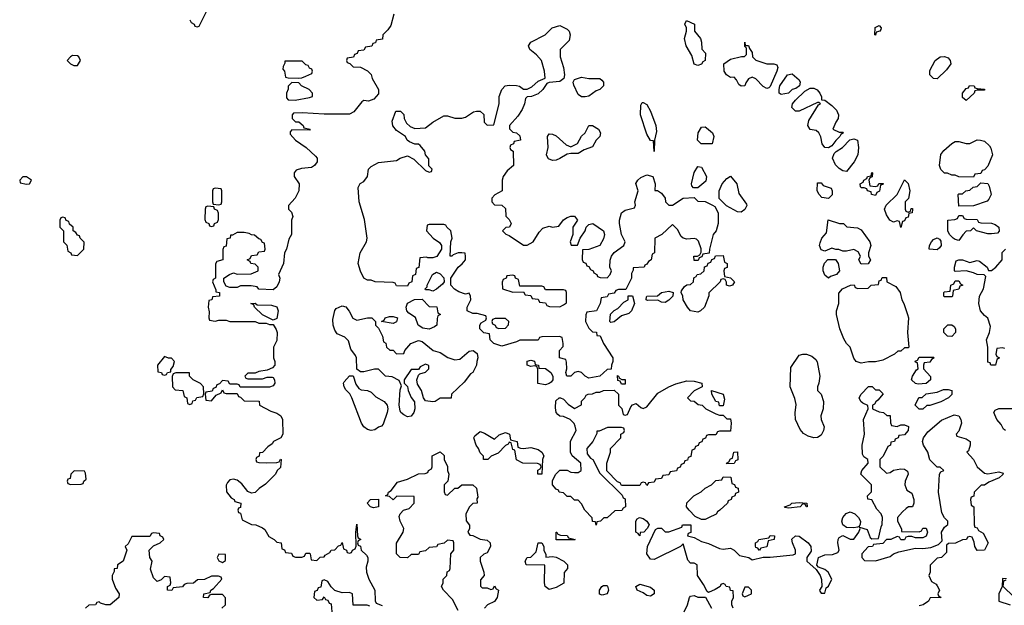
# Model space of a CAD drawing. Header units: inches. Extents: x 2808529 to 2951249, y 860290 to 1033701.
# Tile 146 of 153: x 2910532 to 2915960, y 1024387 to 1027614. Entities that reach past the tile are written whole.
import ezdxf

# ---------------------------------------------------------------- set-up
doc = ezdxf.new("R2010")
doc.units = ezdxf.units.IN
doc.header["$MEASUREMENT"] = 0
doc.layers.add('C9012', color=7, linetype='Continuous')

msp = doc.modelspace()

# ---------------------------------------------------------------- linework, layer by layer
at = {"layer": 'C9012', "color": 6}
for points in [[(2911470, 1027614), (2911478, 1027598), (2911494, 1027590), (2911498, 1027578), (2911510, 1027574), (2911522, 1027578), (2911568, 1027670)], [(2912595.3, 1027644.7), (2912577.5, 1027582.5), (2912562, 1027558), (2912534, 1027530), (2912532.7, 1027507.3), (2912498, 1027502), (2912492.7, 1027487.3), (2912478, 1027482), (2912472.7, 1027467.3), (2912438, 1027462), (2912430, 1027446), (2912398, 1027442), (2912392.7, 1027427.3), (2912378, 1027422), (2912372.7, 1027407.3), (2912338, 1027402), (2912334, 1027390), (2912338, 1027378), (2912352.7, 1027372.7), (2912370, 1027354), (2912411.6, 1027351.6), (2912450, 1027332), (2912470, 1027312), (2912474.8, 1027290), (2912510.8, 1027229.2), (2912510, 1027206), (2912484.7, 1027175.3), (2912455.3, 1027164.7), (2912430, 1027169), (2912418, 1027162), (2912373.2, 1027106.8), (2912350, 1027093.2), (2912210, 1027093.2), (2912090, 1027101.2), (2912042, 1027098), (2912034, 1027090), (2912034, 1027070), (2912052, 1027052), (2912070.9, 1027050.9), (2912094, 1027030), (2912098, 1027018), (2912134, 1027010), (2912130, 1027006), (2912032.7, 1027007.3), (2912023.6, 1026996.4), (2912023.6, 1026983.6), (2912052, 1026950), (2912111.3, 1026910), (2912162, 1026862), (2912171.3, 1026850), (2912171.3, 1026830), (2912158, 1026810), (2912140.7, 1026799.3), (2912085.5, 1026794.5), (2912056, 1026784), (2912044.7, 1026770), (2912044.7, 1026750), (2912072, 1026710), (2912071.3, 1026670), (2912051, 1026630), (2912014, 1026590), (2912014, 1026570), (2912030, 1026554), (2912038, 1026530), (2912030.7, 1026509.3), (2912030.7, 1026430), (2912015.9, 1026404.1), (2912002, 1026350), (2911991.3, 1026328.7), (2911986.8, 1026270), (2911958, 1026210), (2911966, 1026190), (2911962.8, 1026170), (2911950, 1026142), (2911930, 1026126), (2911850, 1026128), (2911842, 1026142), (2911807.3, 1026147.3), (2911750, 1026148), (2911730, 1026138), (2911690, 1026138), (2911670, 1026146), (2911658, 1026170), (2911658, 1026190), (2911688, 1026210), (2911710, 1026218), (2911730, 1026212), (2911807.3, 1026212.7), (2911846, 1026230), (2911846, 1026250), (2911830, 1026266), (2911806, 1026270), (2911802, 1026282), (2911786, 1026290), (2911802, 1026298), (2911810, 1026314), (2911842, 1026318), (2911850, 1026334), (2911882, 1026338), (2911886, 1026350), (2911882, 1026382), (2911870, 1026386), (2911862, 1026402), (2911850, 1026406), (2911827.3, 1026427.3), (2911810, 1026428), (2911796.4, 1026436.4), (2911770, 1026442), (2911730, 1026442), (2911706, 1026426), (2911694, 1026426), (2911692, 1026410), (2911674, 1026406), (2911670, 1026366), (2911658, 1026362), (2911652.7, 1026347.3), (2911651.3, 1026290), (2911618, 1026282), (2911612, 1026268), (2911612, 1026190), (2911598, 1026182), (2911594, 1026170), (2911614, 1026126), (2911614, 1026114), (2911634, 1026110), (2911634, 1026090), (2911594, 1026086), (2911592, 1026070), (2911574, 1026066), (2911571.3, 1026030), (2911576.9, 1026003.1), (2911574, 1025970), (2911578, 1025958), (2911610, 1025952), (2911630, 1025958), (2911670, 1025958), (2911690, 1025951.3), (2911830, 1025951.3), (2911850, 1025942), (2911890, 1025942), (2911910, 1025934), (2911930, 1025934), (2911946.4, 1025906.4), (2911950.8, 1025890), (2911950, 1025846), (2911931.1, 1025808.9), (2911930.8, 1025750), (2911938.8, 1025730), (2911938, 1025710), (2911925.4, 1025694.6), (2911896.9, 1025683.1), (2911850, 1025675.3), (2911830, 1025666), (2911790, 1025666), (2911774, 1025650), (2911778, 1025638), (2911790, 1025634), (2911870, 1025634), (2911896.4, 1025643.6), (2911923.6, 1025643.6), (2911930, 1025642), (2911936, 1025630), (2911938.8, 1025610), (2911930, 1025595.3), (2911910, 1025588.7), (2911748, 1025588), (2911742, 1025602), (2911730, 1025606), (2911690, 1025606), (2911682, 1025622), (2911650, 1025626), (2911632.7, 1025607.3), (2911618, 1025602), (2911612.7, 1025587.3), (2911598, 1025582), (2911592.7, 1025567.3), (2911558, 1025562), (2911554, 1025550), (2911558, 1025518), (2911590, 1025514), (2911615.3, 1025544.7), (2911642, 1025558), (2911650, 1025574), (2911658, 1025558), (2911670, 1025554), (2911730, 1025554), (2911738, 1025538), (2911750, 1025534), (2911770, 1025514), (2911851.6, 1025511.6), (2911854, 1025490), (2911916.9, 1025456.9), (2911950, 1025446), (2911970.8, 1025430), (2911981, 1025410), (2911982, 1025330), (2911972, 1025310), (2911931.3, 1025288.7), (2911923.6, 1025276.4), (2911899.6, 1025260.4), (2911870, 1025228), (2911854, 1025226), (2911852, 1025208), (2911838, 1025202), (2911834, 1025190), (2911838, 1025178), (2911850, 1025174), (2911890, 1025172), (2911950, 1025174), (2911962, 1025178), (2911970, 1025192), (2911974, 1025190), (2911970, 1025146), (2911951.3, 1025128.7), (2911942, 1025110), (2911886.4, 1025053.6), (2911852, 1025030), (2911830, 1025008.7), (2911810, 1025004), (2911790, 1025014), (2911756.2, 1025056.2), (2911730, 1025075.3), (2911710, 1025082), (2911690, 1025078), (2911676.9, 1025063.1), (2911671.1, 1025048.9), (2911671.3, 1025011.3), (2911698, 1024978), (2911714, 1024970), (2911718, 1024958), (2911751.3, 1024950), (2911750, 1024926), (2911738, 1024922), (2911734, 1024910), (2911738, 1024898), (2911750, 1024894), (2911758, 1024858), (2911810, 1024831.3), (2911834, 1024830), (2911870, 1024814), (2911883.6, 1024803.6), (2911905.4, 1024765.4), (2911934, 1024750), (2911950, 1024734), (2911974, 1024730), (2911978, 1024698), (2911992.7, 1024692.7), (2911998, 1024678), (2912030, 1024674), (2912038, 1024658), (2912052.7, 1024652.7), (2912087.3, 1024652.7), (2912102, 1024658), (2912110, 1024674), (2912130, 1024674), (2912134, 1024670), (2912138, 1024638), (2912170, 1024634), (2912188.4, 1024651.6), (2912210, 1024654), (2912216.4, 1024663.6), (2912242, 1024678), (2912250, 1024691), (2912268.4, 1024691.6), (2912290, 1024714), (2912302, 1024718), (2912310, 1024732), (2912318, 1024698), (2912334, 1024690), (2912338, 1024678), (2912350, 1024674), (2912362, 1024678), (2912366, 1024690), (2912382, 1024698), (2912387.3, 1024712.7), (2912386, 1024790), (2912390, 1024834), (2912394, 1024770), (2912398, 1024758), (2912412, 1024750), (2912398, 1024742), (2912394, 1024730), (2912398, 1024718), (2912411.6, 1024711.6), (2912414, 1024690), (2912443.6, 1024663.6), (2912451.3, 1024650), (2912451.3, 1024630), (2912442.8, 1024597.2), (2912443, 1024570), (2912456.3, 1024530), (2912490.4, 1024470), (2912491.6, 1024411.6), (2912498, 1024398), (2912530, 1024384.7)], [(2915962, 1025802), (2915950, 1025806), (2915918, 1025802), (2915914, 1025770), (2915918, 1025758), (2915934, 1025750), (2915918, 1025742), (2915912, 1025710), (2915886, 1025710), (2915882, 1025722), (2915870, 1025726), (2915869, 1025810), (2915862.7, 1025850), (2915879, 1025890), (2915883.1, 1025923.1), (2915869.2, 1025969.2), (2915850, 1025984), (2915829.6, 1026009.7), (2915819.3, 1026050), (2915824, 1026090), (2915846, 1026130), (2915858, 1026198), (2915848.7, 1026208.7), (2915810, 1026209), (2915790, 1026219), (2915750, 1026229), (2915690, 1026226), (2915686, 1026230), (2915686, 1026250), (2915694.6, 1026285.4), (2915709.1, 1026290.9), (2915730, 1026291), (2915770, 1026276), (2915810, 1026286.8), (2915823.5, 1026283.5), (2915864.7, 1026250), (2915872, 1026232), (2915890, 1026231.3), (2915914, 1026250), (2915948.7, 1026290), (2915949, 1026331), (2915966, 1026350)], [(2914466, 1024370), (2914458, 1024390), (2914458, 1024410), (2914468, 1024430), (2914466, 1024466), (2914450, 1024468), (2914446, 1024486), (2914426, 1024490), (2914422, 1024502), (2914410, 1024506), (2914398, 1024502), (2914394, 1024490), (2914366, 1024474), (2914330, 1024458), (2914322, 1024462), (2914302, 1024502), (2914269, 1024550), (2914266, 1024610), (2914250, 1024618), (2914230, 1024618), (2914214.6, 1024634.6), (2914190, 1024726), (2914174, 1024710), (2914030, 1024639), (2914010, 1024641.2), (2913989.4, 1024670.6), (2913993.2, 1024710), (2914036.4, 1024803.6), (2914049.1, 1024810.9), (2914070, 1024811), (2914090, 1024792), (2914110, 1024791), (2914182, 1024818), (2914186, 1024830), (2914189.3, 1024830.7), (2914232, 1024830), (2914231.6, 1024788.4), (2914218, 1024782), (2914214, 1024770), (2914250, 1024761), (2914290, 1024737.3), (2914330, 1024726.8), (2914390, 1024698.8), (2914410, 1024696), (2914450, 1024701), (2914471.3, 1024690), (2914501, 1024661), (2914550.8, 1024650.8), (2914570, 1024638), (2914630, 1024652), (2914670, 1024651.3), (2914796, 1024664), (2914808, 1024670), (2914809, 1024690), (2914792.3, 1024730), (2914789.5, 1024750.5), (2914808, 1024770), (2914830, 1024767.7), (2914878.8, 1024730), (2914893.4, 1024710), (2914895.2, 1024684.8), (2914871, 1024650), (2914871.3, 1024630), (2914923.6, 1024583.6), (2914944.7, 1024550), (2914951.6, 1024528.4), (2914954, 1024490), (2914942, 1024470), (2914943.6, 1024463.6), (2914950, 1024454), (2914970, 1024454), (2914978, 1024482), (2914990, 1024492), (2915008.7, 1024530), (2914988.7, 1024570), (2914970, 1024584), (2914936.4, 1024596.4), (2914927.3, 1024607.3), (2914935.3, 1024650), (2914970, 1024664), (2915013.2, 1024666.8), (2915042, 1024678), (2915048.7, 1024690), (2915042.7, 1024730), (2915043.7, 1024750), (2915050, 1024761), (2915070, 1024771), (2915110, 1024751), (2915130, 1024751.3), (2915158, 1024790), (2915166, 1024810), (2915162, 1024818), (2915203.6, 1024803.6), (2915221, 1024761), (2915230, 1024752), (2915266, 1024754), (2915280.4, 1024819.6), (2915287.3, 1024832.7), (2915288.7, 1024870), (2915282, 1024890), (2915257.2, 1024917.2), (2915230, 1024968), (2915208, 1024972), (2915206, 1024990), (2915228.4, 1025011.6), (2915228.7, 1025050), (2915169, 1025110), (2915175.3, 1025130), (2915208.7, 1025170), (2915208, 1025190), (2915185.6, 1025205.6), (2915179, 1025219), (2915176.2, 1025270), (2915189.4, 1025330), (2915183.7, 1025410), (2915209, 1025470), (2915208.4, 1025488.4), (2915180.1, 1025500.1), (2915169, 1025510), (2915159.3, 1025530), (2915170, 1025551), (2915211.6, 1025591.6), (2915231.6, 1025591.6), (2915250, 1025574), (2915270, 1025574), (2915292, 1025552), (2915263.6, 1025516.4), (2915251.6, 1025508.4), (2915244.7, 1025495.3), (2915234, 1025490), (2915234, 1025470), (2915270, 1025452), (2915294, 1025450), (2915312.7, 1025432.7), (2915330, 1025432), (2915332.7, 1025392.7), (2915338, 1025378), (2915370, 1025372), (2915390, 1025382), (2915410, 1025382), (2915431.1, 1025371.1), (2915430.8, 1025349.2), (2915410, 1025326), (2915378, 1025322), (2915374, 1025310), (2915358, 1025302), (2915354, 1025290), (2915334, 1025286), (2915332, 1025270), (2915318, 1025262), (2915291.6, 1025208.4), (2915274, 1025190), (2915274, 1025150), (2915310, 1025114), (2915330, 1025118), (2915349.2, 1025130.8), (2915390, 1025138.8), (2915410, 1025136), (2915426.4, 1025126.4), (2915430.6, 1025110), (2915413.4, 1025070), (2915410.7, 1025050), (2915422, 1025022), (2915450, 1025004.7), (2915461, 1024970), (2915462, 1024950), (2915454, 1024930), (2915431.3, 1024928.7), (2915419.6, 1024920.4), (2915398, 1024902), (2915372, 1024870), (2915371.3, 1024850), (2915392.7, 1024807.3), (2915392.7, 1024792.7), (2915490, 1024791), (2915503.1, 1024796.9), (2915510, 1024811), (2915530, 1024811.3), (2915536, 1024790), (2915530, 1024768), (2915510, 1024758), (2915470, 1024758), (2915450, 1024766), (2915430, 1024766), (2915418, 1024762), (2915410, 1024748), (2915390, 1024748), (2915382, 1024762), (2915370, 1024766), (2915334, 1024750), (2915311.3, 1024748.7), (2915290, 1024728), (2915238, 1024722), (2915234, 1024710), (2915210, 1024708), (2915174, 1024670), (2915174, 1024650), (2915190, 1024634), (2915250, 1024632), (2915330, 1024656), (2915349.5, 1024670.5), (2915378.6, 1024681.4), (2915470, 1024701), (2915510, 1024698.8), (2915554.6, 1024705.4), (2915598, 1024722), (2915618, 1024742), (2915613.2, 1024790), (2915630, 1024818), (2915648.4, 1024831.6), (2915648.7, 1024850), (2915630, 1024868.7), (2915615.9, 1024895.9), (2915597.6, 1025010), (2915602, 1025110), (2915610, 1025122), (2915626, 1025130), (2915607.3, 1025147.3), (2915590, 1025148), (2915550, 1025189), (2915539.3, 1025230), (2915514, 1025270), (2915509, 1025290), (2915515.3, 1025310), (2915538, 1025342), (2915614, 1025406), (2915683.1, 1025436.9), (2915710, 1025430.8), (2915720.7, 1025410), (2915724, 1025390), (2915710, 1025346), (2915694, 1025330), (2915698, 1025318), (2915750, 1025304.7), (2915772, 1025290), (2915772, 1025270), (2915762, 1025238), (2915754, 1025230), (2915790.6, 1025190.6), (2915810.7, 1025150), (2915850, 1025114), (2915870, 1025110.6), (2915930, 1025122), (2915954, 1025114), (2915952.7, 1025107.3), (2915931.6, 1025088.4), (2915875.3, 1025064.7), (2915850, 1025048.7), (2915832, 1025048), (2915794, 1025010), (2915791.3, 1024988.7), (2915778, 1024982), (2915774, 1024970), (2915778, 1024938), (2915792, 1024930), (2915794, 1024830), (2915798, 1024818), (2915810, 1024814), (2915818, 1024798), (2915843.6, 1024783.6), (2915871.3, 1024730), (2915851.3, 1024690), (2915810, 1024688), (2915798, 1024710), (2915794.6, 1024734.6), (2915782, 1024762), (2915770, 1024766), (2915758, 1024762), (2915751.1, 1024748.9), (2915730, 1024748), (2915691.1, 1024728.9), (2915652.7, 1024727.3), (2915642, 1024718), (2915642, 1024678), (2915614, 1024650), (2915590, 1024646), (2915552, 1024608), (2915550.9, 1024569.1), (2915544.7, 1024550), (2915558, 1024518), (2915583.6, 1024503.6), (2915590, 1024494), (2915602, 1024470), (2915594, 1024450), (2915598, 1024438), (2915612, 1024430), (2915552, 1024428), (2915542, 1024410), (2915512, 1024390), (2915490, 1024384)], [(2915966, 1025350), (2915956.4, 1025356.4), (2915943.1, 1025383.1), (2915918, 1025410), (2915902, 1025450), (2915910, 1025462), (2915930, 1025471.3), (2916070, 1025472)], [(2912950, 1024358), (2912918.6, 1024418.6), (2912868, 1024470), (2912858, 1024490), (2912866, 1024510), (2912866, 1024530), (2912886, 1024550), (2912888.4, 1024571.6), (2912902, 1024578), (2912906, 1024590), (2912908, 1024670), (2912926, 1024690), (2912926, 1024730), (2912922, 1024742), (2912890, 1024746), (2912871.6, 1024728.4), (2912838, 1024722), (2912830, 1024708), (2912790, 1024706), (2912770, 1024686), (2912738, 1024682), (2912730, 1024666), (2912690, 1024666), (2912670, 1024648), (2912629.1, 1024649.1), (2912608.7, 1024670), (2912608.4, 1024728.4), (2912646.6, 1024790), (2912649.4, 1024810), (2912629.4, 1024850), (2912624.7, 1024875.3), (2912629.2, 1024890.8), (2912648.7, 1024910), (2912679.3, 1024920.7), (2912706, 1024950), (2912706, 1024986), (2912612, 1024988), (2912590, 1024968), (2912570, 1024986), (2912548, 1024990), (2912562, 1024998), (2912566, 1025010), (2912580.4, 1025019.6), (2912614, 1025066), (2912670, 1025081), (2912730, 1025111), (2912767.3, 1025112.7), (2912782, 1025118), (2912786, 1025130), (2912802, 1025138), (2912806, 1025150), (2912806, 1025210), (2912850, 1025232), (2912872, 1025212), (2912872, 1025190), (2912891.1, 1025151.1), (2912891.3, 1025130), (2912898, 1025110), (2912892, 1025070), (2912872, 1025050), (2912872.7, 1025012.7), (2912878, 1024998), (2912890, 1024994), (2912930, 1025032), (2912947.3, 1025032.7), (2912969.1, 1025050.9), (2913030.7, 1025050.7), (2913050, 1025032), (2913056.9, 1024983.1), (2913052.7, 1024972.7), (2913054, 1024950), (2913030, 1024948), (2913011.1, 1024928.9), (2912992, 1024890), (2912992.7, 1024852.7), (2913011.6, 1024828.4), (2913012, 1024810), (2913002, 1024790), (2913012.7, 1024772.7), (2913030, 1024772), (2913071.1, 1024751.1), (2913110, 1024746), (2913126, 1024730), (2913126.8, 1024710), (2913110, 1024675.3), (2913090, 1024668.7), (2913071.3, 1024650), (2913071, 1024630), (2913091.3, 1024570), (2913092, 1024550), (2913072.7, 1024527.3), (2913072.7, 1024492.7), (2913082, 1024482), (2913110, 1024482), (2913130, 1024474), (2913142, 1024478), (2913150, 1024494), (2913158, 1024478), (2913172, 1024470), (2913164.7, 1024430), (2913150, 1024408), (2913111.6, 1024388.4), (2913094, 1024370)], [(2911646, 1024370), (2911666, 1024390), (2911667.3, 1024427.3), (2911650, 1024446), (2911590, 1024446), (2911578, 1024442), (2911570, 1024428), (2911546, 1024430), (2911548, 1024450), (2911582, 1024458), (2911586, 1024470), (2911600.4, 1024479.6), (2911646, 1024530), (2911642, 1024542), (2911627.3, 1024547.3), (2911590, 1024548), (2911551.1, 1024528.9), (2911512.7, 1024527.3), (2911490, 1024508.7), (2911452.7, 1024507.3), (2911438, 1024502), (2911430, 1024488), (2911378, 1024482), (2911370, 1024468), (2911346, 1024470), (2911346, 1024490), (2911362, 1024498), (2911366, 1024510), (2911362, 1024542), (2911330, 1024546), (2911312.7, 1024527.3), (2911290, 1024518), (2911270, 1024538), (2911253.6, 1024586.4), (2911262, 1024630), (2911249, 1024650), (2911246, 1024690), (2911270, 1024714), (2911306, 1024730), (2911326, 1024750), (2911322, 1024762), (2911306, 1024770), (2911302, 1024782), (2911270, 1024786), (2911258, 1024782), (2911250, 1024766), (2911150, 1024766), (2911130, 1024726), (2911114, 1024710), (2911122, 1024690), (2911102, 1024630), (2911071.3, 1024608.7), (2911070, 1024588.7), (2911052.7, 1024587.3), (2911052.7, 1024572.7), (2911042, 1024550), (2911041, 1024530), (2911060.9, 1024480.9), (2911081, 1024450), (2911078, 1024430), (2911031.3, 1024390), (2911006, 1024390), (2910978, 1024398), (2910970, 1024406), (2910958, 1024402), (2910950, 1024388.7), (2910912.7, 1024387.3), (2910894, 1024370)], [(2912462, 1024382), (2912447.3, 1024387.3), (2912370, 1024388), (2912366, 1024450), (2912350, 1024458), (2912310, 1024455.3), (2912269, 1024469), (2912248.7, 1024488.7), (2912230, 1024518), (2912210, 1024526), (2912198, 1024522), (2912192.7, 1024487.3), (2912178, 1024482), (2912172.7, 1024467.3), (2912158, 1024462), (2912154, 1024430), (2912170, 1024414), (2912202, 1024418), (2912210, 1024434), (2912218, 1024418), (2912230, 1024414), (2912238, 1024398), (2912250, 1024394), (2912252, 1024350)], [(2915971.6, 1024531.6), (2915950, 1024534), (2915948.7, 1024490), (2915929.4, 1024449.4), (2915929.2, 1024409.2), (2915991.6, 1024388.4)], [(2916012.7, 1024432.7), (2915954, 1024490), (2915958, 1024522), (2915970, 1024526)], [(2914195.3, 1024350), (2914214, 1024390), (2914224, 1024430), (2914230, 1024436), (2914250, 1024441), (2914270, 1024432), (2914312, 1024432), (2914346, 1024370)]]:
    msp.add_lwpolyline(points, dxfattribs=at)
for points in [[(2913330, 1026371), (2913362, 1026390), (2913396.5, 1026443.5), (2913415.5, 1026464.5), (2913450, 1026476), (2913470, 1026471), (2913504, 1026476), (2913529.6, 1026510.4), (2913550, 1026524), (2913570, 1026530.6), (2913590, 1026530.5), (2913606.8, 1026510), (2913580.7, 1026470), (2913581, 1026430), (2913566, 1026390), (2913572, 1026372), (2913608, 1026372), (2913622, 1026410), (2913649, 1026450), (2913654, 1026470), (2913670, 1026486), (2913692, 1026490), (2913750.8, 1026450), (2913756, 1026430), (2913750, 1026406), (2913730.7, 1026369.3), (2913670, 1026348), (2913634, 1026346), (2913632.7, 1026292.7), (2913638, 1026278), (2913652.7, 1026272.7), (2913658, 1026258), (2913670, 1026254), (2913678, 1026238), (2913694, 1026230), (2913698, 1026218), (2913714, 1026210), (2913718, 1026198), (2913732.7, 1026192.7), (2913770, 1026192), (2913788, 1026210), (2913794, 1026230), (2913786, 1026250), (2913788, 1026288), (2913794, 1026310), (2913810, 1026331.3), (2913862, 1026370), (2913869, 1026390), (2913849.5, 1026429.5), (2913839, 1026490), (2913839, 1026510), (2913849.3, 1026550), (2913870, 1026564.7), (2913922, 1026578), (2913927.3, 1026592.7), (2913924, 1026610), (2913942, 1026670), (2913929.4, 1026710.6), (2913939, 1026730), (2913956.6, 1026743.4), (2913990, 1026758.8), (2914022, 1026750), (2914034.8, 1026710), (2914032.7, 1026672.7), (2914047.3, 1026672.7), (2914070, 1026658), (2914091, 1026630), (2914092, 1026610), (2914111.3, 1026591.3), (2914130, 1026591), (2914190, 1026630.8), (2914250, 1026634), (2914270, 1026614), (2914311.6, 1026611.6), (2914351.6, 1026591.6), (2914363.6, 1026583.6), (2914382, 1026550), (2914382, 1026490), (2914370.7, 1026450), (2914354.8, 1026430), (2914334, 1026350), (2914332.7, 1026327.3), (2914298, 1026322), (2914292.7, 1026307.3), (2914278, 1026302), (2914272.7, 1026287.3), (2914250, 1026286), (2914249, 1026310), (2914268.4, 1026311.6), (2914282, 1026318), (2914288, 1026332), (2914288.4, 1026351.6), (2914273.6, 1026393.6), (2914264, 1026404), (2914250, 1026409), (2914210, 1026404), (2914189.1, 1026409.1), (2914179, 1026419), (2914158.6, 1026458.6), (2914130, 1026486), (2914072, 1026430), (2914034, 1026410), (2914032, 1026330), (2914018, 1026322), (2914014, 1026290), (2913998, 1026282), (2913990, 1026266), (2913978, 1026262), (2913974, 1026250), (2913914, 1026246), (2913914, 1026234), (2913905.4, 1026214.6), (2913904.7, 1026190), (2913872.7, 1026127.3), (2913832.7, 1026127.3), (2913818, 1026122), (2913810, 1026106), (2913778, 1026102), (2913770, 1026086), (2913738, 1026082), (2913732, 1026050), (2913711.3, 1026008.7), (2913658, 1026002), (2913652.7, 1025987.3), (2913652, 1025950), (2913670, 1025914), (2913690, 1025894), (2913711.3, 1025891.3), (2913714, 1025874), (2913731.3, 1025871.3), (2913751, 1025830), (2913801, 1025750), (2913802, 1025730), (2913794, 1025710), (2913792.7, 1025687.3), (2913770, 1025686), (2913730, 1025648.7), (2913670, 1025639), (2913649.2, 1025649.2), (2913630, 1025668.7), (2913610, 1025675.3), (2913591, 1025669), (2913570.7, 1025649.3), (2913549, 1025650), (2913542, 1025670), (2913548.7, 1025690), (2913547.3, 1025727.3), (2913542, 1025742), (2913508.7, 1025750), (2913508.7, 1025790), (2913527.3, 1025812.7), (2913528, 1025830), (2913522, 1025862), (2913507.3, 1025867.3), (2913410, 1025866), (2913398, 1025862), (2913390, 1025848), (2913290, 1025848), (2913270, 1025838), (2913190, 1025815.3), (2913146, 1025830), (2913126, 1025850), (2913122, 1025882), (2913090, 1025888), (2913068.7, 1025910), (2913068, 1025930), (2913076.4, 1025943.6), (2913102, 1025958), (2913106, 1025970), (2913102, 1025982), (2913054, 1025994), (2913030, 1025994), (2912998, 1026010), (2912999, 1026030), (2913019, 1026070), (2913018, 1026090), (2913010, 1026106), (2912990, 1026102), (2912953.6, 1026113.6), (2912928.7, 1026128.7), (2912908, 1026150), (2912908.7, 1026190), (2912949.5, 1026250.5), (2912971.7, 1026268.3), (2912989, 1026290), (2912988.9, 1026308.9), (2912987.3, 1026327.3), (2912968.9, 1026328.9), (2912950, 1026329), (2912922, 1026318), (2912914, 1026310), (2912906, 1026310), (2912908.9, 1026388.9), (2912915.3, 1026410), (2912908, 1026450), (2912886, 1026470), (2912882, 1026482), (2912870, 1026486), (2912790, 1026486), (2912778, 1026482), (2912774, 1026450), (2912812, 1026410), (2912846.4, 1026386.4), (2912858, 1026370), (2912858, 1026350), (2912831.1, 1026308.9), (2912810, 1026302), (2912782, 1026302), (2912774, 1026306), (2912738, 1026302), (2912731.6, 1026248.4), (2912718, 1026242), (2912714, 1026210), (2912698, 1026202), (2912694, 1026170), (2912678, 1026162), (2912670, 1026146), (2912610, 1026148), (2912602, 1026162), (2912590, 1026166), (2912491.1, 1026168.9), (2912470, 1026178), (2912450, 1026178), (2912429, 1026190), (2912410, 1026228), (2912397.2, 1026270), (2912409.3, 1026330), (2912443.7, 1026390), (2912447.6, 1026410), (2912433.6, 1026513.6), (2912404, 1026610), (2912398, 1026690), (2912409.3, 1026710.7), (2912430, 1026722), (2912449.2, 1026750), (2912455.3, 1026790), (2912470, 1026804.7), (2912510, 1026826.8), (2912610, 1026837.3), (2912630, 1026850.7), (2912670, 1026862.8), (2912704.5, 1026844.5), (2912770, 1026782), (2912790, 1026774), (2912802, 1026778), (2912806, 1026790), (2912788, 1026808), (2912787.3, 1026847.3), (2912768.7, 1026868.7), (2912766, 1026890), (2912740.4, 1026920.4), (2912730, 1026928), (2912710, 1026928.7), (2912680.2, 1026940.2), (2912668, 1026950), (2912658, 1026970), (2912610, 1027004), (2912589.6, 1027029.6), (2912585.2, 1027054.8), (2912606, 1027110), (2912632, 1027110), (2912650, 1027092), (2912651, 1027070), (2912664.5, 1027044.5), (2912684.5, 1027024.5), (2912710, 1027014), (2912770, 1027018), (2912808.7, 1027050), (2912870, 1027084), (2912890, 1027084), (2912930, 1027070.6), (2912970, 1027070.8), (2912990, 1027076), (2913033.2, 1027106.8), (2913050, 1027110.8), (2913071.3, 1027110), (2913090, 1027091.3), (2913092, 1027050), (2913110, 1027032), (2913146, 1027034), (2913175.3, 1027150), (2913175.3, 1027190), (2913189.2, 1027230), (2913209, 1027250), (2913230, 1027253.4), (2913270.6, 1027250.6), (2913287.1, 1027247.1), (2913310, 1027232), (2913330, 1027231.3), (2913355.5, 1027244.5), (2913390, 1027274.8), (2913428.4, 1027291.6), (2913425.2, 1027330), (2913409, 1027390), (2913380.9, 1027420.9), (2913344, 1027450), (2913337.2, 1027470), (2913349.6, 1027490.3), (2913429.5, 1027530.5), (2913468, 1027570), (2913510, 1027582.8), (2913550, 1027561), (2913561, 1027550), (2913566.8, 1027530), (2913561, 1027499), (2913512, 1027450), (2913512, 1027410), (2913530.5, 1027350.5), (2913534.8, 1027310), (2913531, 1027290), (2913510, 1027273.2), (2913450, 1027268.7), (2913438, 1027262), (2913416, 1027230), (2913390, 1027205.2), (2913354, 1027190), (2913330, 1027188.7), (2913319.6, 1027180.4), (2913314, 1027150), (2913301.7, 1027118.3), (2913277.5, 1027082.5), (2913232, 1027030), (2913232.7, 1027012.7), (2913250, 1026994), (2913271.3, 1026991.3), (2913290, 1026974), (2913292, 1026950), (2913258, 1026942), (2913254, 1026930), (2913238, 1026922), (2913234, 1026910), (2913238, 1026898), (2913252, 1026890), (2913254, 1026810), (2913219.8, 1026780.2), (2913198, 1026750), (2913191.3, 1026730), (2913191.3, 1026670), (2913151.6, 1026648.4), (2913134, 1026630), (2913134, 1026610), (2913150, 1026594), (2913190, 1026592), (2913210, 1026574), (2913211.3, 1026531.3), (2913230, 1026512), (2913242, 1026490), (2913232, 1026470), (2913212, 1026468), (2913194, 1026450), (2913211.6, 1026431.6), (2913230, 1026424.7), (2913310, 1026371.3)], [(2914270, 1027362), (2914250, 1027369.2), (2914237.5, 1027417.5), (2914207, 1027470), (2914197.2, 1027510), (2914208.7, 1027550), (2914208, 1027570), (2914198, 1027590), (2914208, 1027610), (2914252, 1027590), (2914252, 1027550), (2914284.7, 1027510), (2914291.3, 1027490), (2914292, 1027452), (2914312, 1027430), (2914311.3, 1027390), (2914298, 1027382), (2914290, 1027369)], [(2915250, 1027528), (2915246, 1027530), (2915248.9, 1027571.1), (2915270, 1027582), (2915282, 1027570), (2915279.6, 1027560.4), (2915274, 1027550), (2915254, 1027546)], [(2914650, 1027370.7), (2914690, 1027371), (2914705.4, 1027365.4), (2914710.8, 1027350), (2914706.8, 1027330), (2914670, 1027246), (2914662, 1027238), (2914650, 1027235.3), (2914630, 1027245.2), (2914590, 1027288), (2914570, 1027298), (2914550, 1027288), (2914534.8, 1027265.2), (2914530, 1027248.7), (2914510, 1027248), (2914496.4, 1027256.4), (2914483.1, 1027283.1), (2914470, 1027298), (2914450, 1027295.3), (2914428, 1027310), (2914415.3, 1027330), (2914414, 1027370), (2914450, 1027396.3), (2914512, 1027412), (2914528, 1027412), (2914538, 1027422), (2914538, 1027458), (2914530, 1027466), (2914530, 1027491), (2914532, 1027472), (2914550, 1027471), (2914554.8, 1027454.8), (2914570, 1027434), (2914572, 1027410), (2914591, 1027391)], [(2910824, 1027416), (2910812, 1027410), (2910794, 1027390), (2910811.6, 1027371.6), (2910830, 1027362), (2910850, 1027362), (2910868, 1027390), (2910858, 1027410), (2910850, 1027414)], [(2912090, 1027386), (2911994, 1027386), (2911994, 1027374), (2911983.6, 1027356.4), (2911982, 1027342), (2911992, 1027330), (2911998, 1027298), (2912012.7, 1027292.7), (2912070, 1027292), (2912087.3, 1027292.7), (2912110, 1027302), (2912142, 1027318), (2912146, 1027330), (2912142, 1027342), (2912130, 1027346), (2912122, 1027362), (2912110, 1027366)], [(2915590, 1027288.7), (2915569.1, 1027289.1), (2915548.7, 1027310), (2915550, 1027334), (2915578, 1027390), (2915606, 1027410), (2915630, 1027410.6), (2915650, 1027404.7), (2915661, 1027390), (2915664.7, 1027370), (2915642, 1027338)], [(2914730, 1027202), (2914718, 1027210), (2914718, 1027230), (2914722, 1027250), (2914764, 1027310), (2914790, 1027314.8), (2914830, 1027282), (2914834, 1027270), (2914831, 1027250), (2914810, 1027235.3), (2914791.1, 1027228.9), (2914770, 1027209)], [(2912032.7, 1027267.3), (2912012, 1027248), (2912012, 1027232), (2912002, 1027210), (2912003.6, 1027183.6), (2912012, 1027172), (2912050, 1027171), (2912130, 1027184.7), (2912146, 1027190), (2912146, 1027210), (2912128.4, 1027228.4), (2912086, 1027250), (2912070, 1027266)], [(2913670, 1027290.6), (2913730, 1027290.7), (2913741.4, 1027281.4), (2913751, 1027270), (2913750.6, 1027249.4), (2913730, 1027229), (2913710, 1027222), (2913670, 1027193.2), (2913650, 1027189.2), (2913630, 1027189), (2913610, 1027202), (2913586, 1027254), (2913582.7, 1027270), (2913590, 1027284.7), (2913630, 1027297.3)], [(2915750, 1027169), (2915730, 1027186), (2915728.7, 1027210), (2915750, 1027234), (2915762, 1027238), (2915768.4, 1027251.6), (2915794, 1027250), (2915798, 1027238), (2915810, 1027234), (2915850.4, 1027230.4), (2915850, 1027226), (2915810, 1027226), (2915798, 1027222), (2915794, 1027210)], [(2915050, 1026994), (2915070, 1026994), (2915074, 1026990), (2915058, 1026982), (2915054, 1026970), (2915031.6, 1026948.4), (2915010, 1026918), (2914990, 1026908.7), (2914970, 1026909), (2914955.3, 1026930), (2914949, 1026969), (2914938, 1026990), (2914923.1, 1027003.1), (2914889.6, 1027009.6), (2914877.2, 1027030), (2914881.5, 1027058.5), (2914935.3, 1027144.7), (2914946, 1027150), (2914938, 1027158), (2914930, 1027158), (2914830, 1027109.3), (2914809.5, 1027109.5), (2914789.3, 1027130), (2914793.2, 1027150), (2914809.4, 1027170.6), (2914860.1, 1027219.9), (2914890, 1027237.3), (2914910, 1027236.3), (2914928, 1027228), (2914942.8, 1027210), (2914952, 1027188), (2914952, 1027172), (2914970, 1027171), (2915010, 1027140.7), (2915034.6, 1027114.6), (2915046, 1027090), (2915044.9, 1027070), (2915030.8, 1027050), (2915014, 1027010)], [(2914030, 1026888), (2914026, 1026946), (2914010, 1026948), (2913990, 1026984), (2913954.5, 1027090), (2913956.4, 1027143.6), (2913963.1, 1027156.9), (2913970, 1027158), (2913990, 1027146), (2914010.3, 1027110.3), (2914039.1, 1027030), (2914042.5, 1026997.5), (2914030.7, 1026950)], [(2913610, 1026876), (2913570, 1026877.2), (2913550, 1026873.2), (2913510, 1026849.4), (2913490, 1026839.5), (2913470, 1026838), (2913447, 1026847), (2913439.3, 1026859.3), (2913436, 1026870), (2913444.5, 1026910), (2913441.2, 1026970), (2913450, 1026984.7), (2913470, 1026982.8), (2913490, 1026974), (2913544.9, 1026924.9), (2913570, 1026913.4), (2913607.5, 1026932.5), (2913630, 1026971.3), (2913649.3, 1026990.7), (2913670, 1027030.8), (2913690, 1027030.7), (2913722.8, 1027010), (2913734, 1026990), (2913730.6, 1026970), (2913710.4, 1026949.6), (2913690, 1026914), (2913643.4, 1026896.6)], [(2914350, 1026929.2), (2914289.6, 1026929.6), (2914269, 1026950), (2914272.7, 1026990), (2914290, 1027021), (2914310, 1027022.8), (2914318.5, 1027018.5), (2914351.3, 1026990), (2914358, 1026970)], [(2915090, 1026778), (2915070, 1026781.2), (2915050, 1026793.2), (2915030, 1026813.2), (2915012.7, 1026850), (2915022.7, 1026877.3), (2915032.7, 1026887.3), (2915068, 1026910), (2915108.7, 1026951.3), (2915130, 1026958), (2915150.6, 1026950), (2915156, 1026910), (2915152, 1026870), (2915132, 1026830)], [(2915790, 1026746), (2915710, 1026748), (2915690, 1026758), (2915670, 1026758), (2915647.3, 1026767.3), (2915630, 1026768), (2915610, 1026788), (2915602.7, 1026810), (2915609.7, 1026870.3), (2915626.3, 1026893.7), (2915670, 1026932), (2915690, 1026942), (2915710, 1026942), (2915750, 1026932), (2915770, 1026932), (2915810, 1026951.3), (2915829.1, 1026950.9), (2915850, 1026944), (2915879, 1026919), (2915886.2, 1026906.2), (2915894, 1026870), (2915870, 1026806), (2915850, 1026786), (2915838, 1026782), (2915830, 1026766), (2915798, 1026762)], [(2914247.3, 1026687.3), (2914238, 1026698), (2914235.3, 1026710), (2914250, 1026772), (2914270, 1026804.7), (2914290, 1026802), (2914318.8, 1026750), (2914315.3, 1026724.7), (2914270, 1026688)], [(2915250, 1026694), (2915262, 1026698), (2915268.4, 1026711.6), (2915292, 1026712), (2915290, 1026706), (2915278, 1026702), (2915271.3, 1026668.7), (2915258, 1026662), (2915250, 1026646), (2915228, 1026650), (2915226, 1026666), (2915206, 1026670), (2915202, 1026682), (2915188, 1026688), (2915172, 1026688), (2915167.3, 1026692.7), (2915166, 1026710), (2915182, 1026718), (2915186, 1026730), (2915202, 1026738), (2915206, 1026750), (2915226, 1026754), (2915230, 1026772), (2915234, 1026770), (2915231.6, 1026748.4), (2915218, 1026742), (2915214, 1026730), (2915218, 1026698)], [(2910570, 1026748), (2910550, 1026748), (2910532, 1026730), (2910534, 1026714), (2910570, 1026706.8), (2910586, 1026710), (2910598, 1026730)], [(2914510, 1026554), (2914490, 1026555.3), (2914429, 1026589), (2914388.9, 1026628.9), (2914388.7, 1026670), (2914405.2, 1026710), (2914430, 1026738), (2914450, 1026751.3), (2914484.7, 1026710), (2914496.9, 1026656.9), (2914538, 1026598), (2914541, 1026590), (2914530, 1026568.7)], [(2914990, 1026628), (2914953.6, 1026633.6), (2914939, 1026650), (2914929, 1026671), (2914930, 1026714), (2914950, 1026714), (2914961, 1026701), (2915004.7, 1026684.7), (2915010.9, 1026670.9), (2915010.7, 1026649.3)], [(2915430, 1026554), (2915442, 1026558), (2915447.3, 1026572.7), (2915454, 1026574), (2915454, 1026570), (2915452, 1026550), (2915434, 1026546), (2915430, 1026526), (2915418, 1026522), (2915410, 1026506), (2915398, 1026502), (2915390, 1026468), (2915382, 1026502), (2915370, 1026506), (2915350, 1026498), (2915329, 1026510), (2915310, 1026538), (2915299, 1026570), (2915308.9, 1026591.1), (2915368.9, 1026651.1), (2915410, 1026732), (2915430, 1026712), (2915438.8, 1026670), (2915431.3, 1026628.7), (2915414, 1026610), (2915414, 1026570), (2915418, 1026558)], [(2915710, 1026586), (2915706, 1026650), (2915710, 1026654), (2915730, 1026654), (2915748.4, 1026671.6), (2915770, 1026674), (2915788.4, 1026691.6), (2915810, 1026694), (2915830, 1026714), (2915870, 1026712), (2915877.3, 1026697.3), (2915886.8, 1026650), (2915875.3, 1026624.7), (2915866, 1026614), (2915790, 1026588.7)], [(2911610, 1026686), (2911598, 1026682), (2911594, 1026670), (2911594, 1026610), (2911598, 1026598), (2911630, 1026594), (2911642, 1026598), (2911646, 1026610), (2911646, 1026670), (2911642, 1026682)], [(2911570, 1026586), (2911558, 1026582), (2911554, 1026570), (2911552.7, 1026512.7), (2911558, 1026498), (2911574, 1026490), (2911578, 1026478), (2911590, 1026474), (2911602, 1026478), (2911606, 1026490), (2911622, 1026498), (2911627.3, 1026512.7), (2911627.3, 1026547.3), (2911622, 1026562), (2911606, 1026570), (2911602, 1026582)], [(2910770, 1026526), (2910758, 1026522), (2910754, 1026510), (2910754, 1026470), (2910774, 1026450), (2910774, 1026390), (2910791.6, 1026371.6), (2910798, 1026338), (2910814, 1026330), (2910818, 1026318), (2910850, 1026314), (2910886, 1026350), (2910887.3, 1026387.3), (2910866, 1026410), (2910862, 1026422), (2910850, 1026426), (2910842, 1026442), (2910826, 1026450), (2910826, 1026470), (2910807.3, 1026487.3), (2910802, 1026502), (2910787.3, 1026507.3), (2910782, 1026522)], [(2915170, 1026266), (2915158, 1026290), (2915168, 1026310), (2915154, 1026334), (2915130, 1026348), (2915090, 1026338), (2915070, 1026338), (2915048, 1026348), (2915032, 1026348), (2915010, 1026355.3), (2914970, 1026338), (2914950, 1026346), (2914941.2, 1026370), (2914944.7, 1026384.7), (2914954, 1026410), (2914980.2, 1026439.8), (2914989.2, 1026510.8), (2915051.6, 1026491.6), (2915074, 1026490), (2915091.6, 1026471.6), (2915150, 1026467.3), (2915170, 1026456), (2915219.1, 1026390), (2915224, 1026370), (2915211, 1026330), (2915211.3, 1026310), (2915222, 1026290), (2915210, 1026268.7)], [(2915870, 1026434), (2915806, 1026450), (2915790, 1026466), (2915774, 1026450), (2915750, 1026448), (2915730.9, 1026429.1), (2915710, 1026398), (2915690, 1026402), (2915678, 1026410), (2915658, 1026430), (2915648, 1026450), (2915648, 1026510), (2915687.3, 1026512.7), (2915702, 1026518), (2915710, 1026534), (2915730, 1026534), (2915738, 1026518), (2915750, 1026514), (2915810, 1026512), (2915818, 1026498), (2915830, 1026494), (2915890, 1026492), (2915910, 1026484.7), (2915930.7, 1026470), (2915931, 1026449), (2915922, 1026438), (2915890, 1026434)], [(2915590, 1026346), (2915546, 1026350), (2915548, 1026370), (2915558, 1026390), (2915570, 1026402), (2915590, 1026411.3), (2915603.6, 1026403.6), (2915610, 1026394), (2915611, 1026370), (2915603.6, 1026356.4)], [(2914444.7, 1026144.7), (2914428.7, 1026150), (2914428, 1026168), (2914422, 1026182), (2914410, 1026186), (2914398, 1026182), (2914394, 1026170), (2914331.6, 1026108.4), (2914331.6, 1026091.6), (2914306.8, 1026030), (2914286, 1026010), (2914270, 1026002), (2914230, 1026009.3), (2914213.2, 1026030), (2914188.7, 1026070), (2914188, 1026090), (2914178, 1026110), (2914180.4, 1026119.6), (2914196.4, 1026143.6), (2914210, 1026152), (2914230, 1026154), (2914246, 1026170), (2914248.4, 1026191.6), (2914262, 1026198), (2914266, 1026210), (2914287.3, 1026212.7), (2914306, 1026230), (2914307.3, 1026252.7), (2914322, 1026258), (2914327.3, 1026272.7), (2914342, 1026278), (2914347.3, 1026292.7), (2914362, 1026298), (2914367.3, 1026312.7), (2914410, 1026314), (2914418, 1026278), (2914432, 1026270), (2914431.6, 1026248.4), (2914418, 1026242), (2914414, 1026230), (2914418, 1026198), (2914450, 1026192), (2914472, 1026170), (2914462, 1026150)], [(2914990, 1026188.7), (2914970, 1026206), (2914962, 1026230), (2914962, 1026250), (2914968.4, 1026271.6), (2914988, 1026292), (2915030, 1026292), (2915044.7, 1026270), (2915052, 1026230), (2915034, 1026210), (2915001, 1026199)], [(2912810, 1026118), (2912790, 1026126), (2912770, 1026126), (2912768, 1026130), (2912778, 1026142), (2912778, 1026150), (2912808, 1026210), (2912830, 1026222), (2912850, 1026214), (2912870, 1026192), (2912872, 1026170), (2912863.6, 1026156.4), (2912830, 1026128.7)], [(2913250, 1026206), (2913218, 1026202), (2913214, 1026190), (2913198, 1026182), (2913192.7, 1026167.3), (2913194, 1026130), (2913250, 1026112), (2913310, 1026114), (2913318, 1026098), (2913350, 1026094), (2913358, 1026078), (2913390, 1026074), (2913398, 1026058), (2913430, 1026054), (2913438, 1026038), (2913452.7, 1026032.7), (2913510, 1026032), (2913530, 1026042), (2913547.3, 1026052.7), (2913546, 1026110), (2913542, 1026122), (2913530, 1026126), (2913430, 1026126), (2913422, 1026142), (2913410, 1026146), (2913290, 1026146), (2913282, 1026182), (2913266, 1026190), (2913262, 1026202)], [(2915170, 1025721.2), (2915144, 1025730), (2915130, 1025748.7), (2915109.5, 1025809.5), (2915089.2, 1025830), (2915074.5, 1025854.5), (2915052.7, 1025910), (2915035.3, 1025990), (2915035.3, 1026010), (2915048, 1026050), (2915047.3, 1026107.3), (2915068, 1026130), (2915111.6, 1026151.6), (2915132, 1026152), (2915138, 1026138), (2915152.7, 1026132.7), (2915210, 1026134), (2915226, 1026150), (2915266, 1026154), (2915270, 1026174), (2915282, 1026178), (2915287.3, 1026192.7), (2915310, 1026194), (2915312, 1026170), (2915362.8, 1026142.8), (2915386, 1026110), (2915394.8, 1026070), (2915406, 1026050), (2915426, 1025990), (2915431.3, 1025970), (2915426, 1025890), (2915434, 1025810), (2915430, 1025806), (2915410, 1025806), (2915390, 1025788), (2915372.7, 1025787.3), (2915354, 1025770), (2915290, 1025738), (2915250, 1025729), (2915211.1, 1025728.9)], [(2915630, 1026086), (2915626, 1026090), (2915626, 1026110), (2915630, 1026114), (2915662, 1026118), (2915666, 1026150), (2915682, 1026158), (2915690, 1026174), (2915710, 1026174), (2915718, 1026158), (2915732, 1026150), (2915714, 1026146), (2915710, 1026128), (2915678, 1026122), (2915674, 1026090), (2915670, 1026086)], [(2914090, 1026055.3), (2914070, 1026058), (2914050, 1026068), (2913992.7, 1026067.3), (2913986, 1026070), (2913987.3, 1026087.3), (2913989, 1026091), (2914048.4, 1026091.6), (2914069.4, 1026110.6), (2914110, 1026118), (2914134, 1026110), (2914132, 1026090), (2914110, 1026068.7)], [(2912790, 1025909), (2912753.6, 1025913.6), (2912728.7, 1025930), (2912713.6, 1025973.6), (2912676.4, 1025996.4), (2912666, 1026010), (2912662, 1026030), (2912669.2, 1026050.8), (2912708.9, 1026071.1), (2912750, 1026074), (2912790, 1026034), (2912831.1, 1026031.1), (2912838, 1025998), (2912852, 1025990), (2912838, 1025982), (2912832.7, 1025967.3), (2912832, 1025930), (2912819.6, 1025920.4)], [(2913790, 1025946), (2913786, 1025950), (2913789.1, 1025990.9), (2913809, 1026011), (2913830, 1026022), (2913863.1, 1026056.9), (2913886, 1026070), (2913887.3, 1026092.7), (2913910, 1026092), (2913922, 1026050), (2913904.7, 1026010), (2913890, 1025995.3), (2913850, 1025982), (2913810, 1025948)], [(2911930, 1025958), (2911870, 1025988), (2911826, 1026030), (2911822, 1026042), (2911806, 1026050), (2911830, 1026051.3), (2911842, 1026042), (2911919.8, 1026039.8), (2911950, 1026031), (2911957.3, 1026010), (2911950, 1025968)], [(2912390, 1025957.3), (2912450, 1025971.3), (2912474, 1025970), (2912494, 1025950), (2912494, 1025930), (2912510, 1025914), (2912532, 1025870), (2912538, 1025838), (2912551.3, 1025831.3), (2912554, 1025810), (2912572.7, 1025792.7), (2912590, 1025792), (2912610, 1025772), (2912650, 1025774), (2912655.3, 1025790), (2912689, 1025830), (2912730, 1025846.8), (2912750, 1025841), (2912810.6, 1025790.6), (2912850, 1025780.7), (2912892.8, 1025752.8), (2912930, 1025739.1), (2912957.5, 1025742.5), (2913010, 1025787.3), (2913032, 1025790), (2913053.7, 1025773.7), (2913058, 1025750), (2913051.3, 1025730), (2913051, 1025710), (2913030.8, 1025670), (2913018, 1025662), (2912982.8, 1025617.2), (2912912, 1025550), (2912910, 1025528), (2912850, 1025528), (2912822, 1025510), (2912810, 1025507.3), (2912770, 1025514), (2912757.2, 1025530), (2912746.6, 1025570), (2912724.8, 1025604.8), (2912721.2, 1025630), (2912730, 1025654), (2912738, 1025662), (2912770, 1025672), (2912788, 1025690), (2912787.3, 1025707.3), (2912770, 1025715.3), (2912739.6, 1025700.4), (2912730, 1025686), (2912690, 1025686), (2912651.3, 1025630), (2912652, 1025610), (2912670, 1025592), (2912674, 1025570), (2912690, 1025531.3), (2912708.1, 1025508.1), (2912710.6, 1025470), (2912704, 1025450), (2912690, 1025429.2), (2912670, 1025426), (2912650, 1025436), (2912633.2, 1025450), (2912630, 1025458), (2912623.7, 1025490), (2912630, 1025574), (2912636.4, 1025596.4), (2912624.7, 1025624.7), (2912585.6, 1025645.6), (2912548, 1025650), (2912510, 1025688), (2912488.4, 1025688.4), (2912430, 1025673.2), (2912410, 1025674), (2912390, 1025688), (2912389, 1025750), (2912384, 1025764), (2912358, 1025798), (2912344.1, 1025844.1), (2912325.2, 1025865.2), (2912282.9, 1025882.9), (2912270, 1025902), (2912259.5, 1025930), (2912258.9, 1025961.1), (2912269.6, 1026010.4), (2912277.5, 1026022.5), (2912310, 1026037.3), (2912330, 1026030.7), (2912348.1, 1026008.1), (2912368.2, 1025968.2)], [(2912590, 1025939), (2912526, 1025950), (2912542, 1025958), (2912546, 1025970), (2912570, 1025978), (2912590, 1025978), (2912614, 1025970), (2912610, 1025948.7)], [(2913210, 1025968), (2913152.7, 1025967.3), (2913138, 1025962), (2913134, 1025950), (2913138, 1025938), (2913154, 1025930), (2913158, 1025918), (2913172.7, 1025912.7), (2913210, 1025914), (2913227.3, 1025932.7), (2913228, 1025950)], [(2915670, 1025868.7), (2915646, 1025870), (2915626, 1025890), (2915626, 1025910), (2915648.4, 1025931.6), (2915670, 1025932), (2915683.6, 1025923.6), (2915691.1, 1025911.1), (2915691, 1025890)], [(2911330, 1025758), (2911292, 1025710), (2911294, 1025674), (2911314, 1025670), (2911318, 1025658), (2911330, 1025654), (2911342, 1025658), (2911346, 1025670), (2911366, 1025674), (2911366, 1025686), (2911378, 1025702), (2911386, 1025730), (2911368, 1025748), (2911352, 1025748)], [(2913430, 1025602), (2913389.1, 1025609.1), (2913388.7, 1025688.7), (2913382, 1025702), (2913370, 1025706), (2913350, 1025702), (2913328.7, 1025710), (2913330, 1025731.3), (2913350, 1025738), (2913370, 1025731.3), (2913374, 1025714), (2913392, 1025710), (2913394, 1025694), (2913430, 1025690.8), (2913461, 1025670), (2913471, 1025650), (2913471, 1025630), (2913462.8, 1025617.2), (2913450, 1025608.7)], [(2914910, 1025309.6), (2914879.1, 1025319.1), (2914853.3, 1025333.3), (2914835.1, 1025355.1), (2914809.6, 1025410), (2914807.7, 1025447.7), (2914813.1, 1025493.1), (2914806, 1025526), (2914779.3, 1025590), (2914783, 1025697), (2914830, 1025766), (2914850, 1025770.8), (2914870, 1025770.8), (2914899.3, 1025759.3), (2914920.7, 1025740.7), (2914927.9, 1025727.9), (2914943, 1025650), (2914938, 1025610), (2914930.7, 1025590), (2914930.8, 1025570.8), (2914951, 1025550), (2914964, 1025510), (2914961.6, 1025470), (2914948, 1025430), (2914950.7, 1025410), (2914966, 1025370), (2914962.4, 1025350), (2914950, 1025324.5), (2914930, 1025311.6)], [(2915484.7, 1025604.7), (2915470, 1025608.7), (2915449.2, 1025630), (2915454, 1025650), (2915476.4, 1025683.6), (2915486, 1025690), (2915482, 1025722), (2915470, 1025726), (2915468.7, 1025731.3), (2915482, 1025738), (2915490, 1025754), (2915570, 1025754), (2915574, 1025750), (2915558, 1025742), (2915550, 1025726), (2915518, 1025722), (2915514, 1025710), (2915514, 1025690), (2915552.7, 1025647.3), (2915554, 1025630), (2915530, 1025608.7)], [(2911392, 1025668), (2911378, 1025662), (2911372.7, 1025647.3), (2911374, 1025590), (2911390, 1025574), (2911431.1, 1025571.1), (2911438, 1025538), (2911454, 1025530), (2911458, 1025498), (2911470, 1025494), (2911482, 1025498), (2911487.3, 1025512.7), (2911502, 1025518), (2911508.4, 1025531.6), (2911542, 1025538), (2911547.3, 1025552.7), (2911546, 1025590), (2911528.4, 1025608.4), (2911488, 1025630), (2911468.7, 1025650), (2911467.3, 1025667.3)], [(2912470, 1025349.3), (2912450, 1025355.1), (2912430, 1025369.5), (2912417, 1025390), (2912363.7, 1025530), (2912351.9, 1025551.9), (2912330, 1025574), (2912320.9, 1025590), (2912318, 1025610), (2912321.6, 1025618.4), (2912350, 1025650.6), (2912370.9, 1025650.9), (2912386, 1025606), (2912402, 1025582), (2912414.4, 1025574.4), (2912450, 1025570.5), (2912470, 1025560.7), (2912495.2, 1025535.2), (2912541, 1025510), (2912557.3, 1025490), (2912560.7, 1025470), (2912557.3, 1025450), (2912536, 1025384), (2912526.8, 1025373.2), (2912510, 1025369), (2912490, 1025353.2)], [(2914390, 1025434), (2914410, 1025434), (2914430, 1025414), (2914450, 1025414), (2914454, 1025390), (2914450, 1025346), (2914390, 1025346), (2914378, 1025342), (2914370, 1025326), (2914330, 1025326), (2914318, 1025322), (2914312.7, 1025307.3), (2914298, 1025302), (2914292.7, 1025287.3), (2914278, 1025282), (2914272.7, 1025267.3), (2914258, 1025262), (2914252.7, 1025247.3), (2914238, 1025242), (2914232.7, 1025207.3), (2914218, 1025202), (2914212.7, 1025187.3), (2914198, 1025182), (2914192.7, 1025167.3), (2914178, 1025162), (2914172.7, 1025147.3), (2914158, 1025142), (2914152.7, 1025127.3), (2914118, 1025122), (2914110, 1025106), (2914078, 1025102), (2914070, 1025086), (2914038, 1025082), (2914030, 1025066), (2913998, 1025062), (2913990, 1025046), (2913982, 1025062), (2913970, 1025066), (2913958, 1025062), (2913950, 1025046), (2913850, 1025046), (2913842, 1025062), (2913827.3, 1025067.3), (2913768, 1025128), (2913768.7, 1025170), (2913788.7, 1025230), (2913789.2, 1025250.8), (2913846, 1025310), (2913846, 1025330), (2913862, 1025338), (2913866, 1025350), (2913862, 1025362), (2913850, 1025366), (2913772.7, 1025367.3), (2913726, 1025346), (2913714, 1025346), (2913714, 1025334), (2913691.3, 1025290), (2913658, 1025250), (2913661, 1025221), (2913678, 1025198), (2913691.3, 1025190), (2913730, 1025114), (2913852.7, 1024992.7), (2913858, 1024978), (2913870, 1024974), (2913872, 1024930), (2913858, 1024922), (2913851.6, 1024908.4), (2913812.7, 1024907.3), (2913770, 1024868.7), (2913752, 1024868), (2913734, 1024850), (2913714, 1024846), (2913710, 1024828.7), (2913706, 1024846), (2913690, 1024848), (2913688, 1024868), (2913648, 1024910), (2913630, 1024946), (2913610, 1024966), (2913590, 1024966), (2913570, 1024986), (2913550, 1024986), (2913530, 1025006), (2913506, 1025010), (2913502, 1025022), (2913490, 1025026), (2913468.7, 1025050), (2913470, 1025074), (2913488, 1025110), (2913509, 1025131), (2913550, 1025130.8), (2913570, 1025121), (2913590, 1025118), (2913610, 1025118), (2913628, 1025130), (2913626, 1025170), (2913578, 1025210), (2913569.2, 1025230), (2913568.9, 1025291.1), (2913599, 1025350), (2913594.6, 1025374.6), (2913588.4, 1025388.4), (2913566, 1025410), (2913530, 1025428), (2913510, 1025428.7), (2913498, 1025438), (2913489.5, 1025450), (2913486, 1025474), (2913487.3, 1025512.7), (2913506, 1025530), (2913514, 1025530), (2913530, 1025522), (2913555.3, 1025495.3), (2913590, 1025471.3), (2913628.4, 1025491.6), (2913630, 1025512), (2913648, 1025530), (2913655.3, 1025544.7), (2913666, 1025550), (2913690, 1025552), (2913710, 1025562), (2913730, 1025562), (2913750, 1025571.3), (2913810, 1025572), (2913834, 1025550), (2913834, 1025490), (2913851.6, 1025471.6), (2913858, 1025438), (2913870, 1025434), (2913882, 1025438), (2913900.2, 1025479.8), (2913910, 1025492), (2913930, 1025498), (2913956, 1025476), (2913970, 1025471), (2913990, 1025481), (2914050, 1025556), (2914110, 1025590.7), (2914150, 1025606.8), (2914210, 1025622.8), (2914250, 1025621), (2914292, 1025610), (2914294, 1025590), (2914251.1, 1025568.9), (2914214, 1025530), (2914230, 1025514), (2914250, 1025512), (2914272.7, 1025492.7), (2914294, 1025490), (2914314, 1025470), (2914370, 1025442)], [(2913850, 1025606), (2913842, 1025622), (2913830, 1025626), (2913827.3, 1025652.7), (2913834, 1025650), (2913838, 1025638), (2913851.6, 1025631.6), (2913870, 1025631), (2913870, 1025606)], [(2914390, 1025486), (2914386, 1025506), (2914369, 1025509), (2914348, 1025550), (2914346, 1025570), (2914411, 1025550), (2914418, 1025522), (2914410, 1025486)], [(2915490, 1025468), (2915469.4, 1025489.4), (2915488.4, 1025531.6), (2915507.3, 1025532.7), (2915528.9, 1025551.1), (2915590, 1025562), (2915624.7, 1025575.3), (2915650, 1025576), (2915670.7, 1025570), (2915670, 1025548), (2915652, 1025530), (2915610, 1025508.7), (2915550, 1025488), (2915532.7, 1025487.3), (2915510, 1025468)], [(2913150, 1025302), (2913174.6, 1025325.4), (2913210, 1025338), (2913232, 1025330), (2913238, 1025298), (2913274, 1025290), (2913278, 1025258), (2913292, 1025252), (2913310, 1025251.3), (2913350, 1025256), (2913390, 1025244.7), (2913411.3, 1025230), (2913422, 1025210), (2913414, 1025190), (2913410, 1025108.7), (2913388, 1025110), (2913388.4, 1025131.6), (2913402, 1025138), (2913406, 1025150), (2913402, 1025162), (2913387.3, 1025167.3), (2913306, 1025170), (2913270, 1025189), (2913262, 1025242), (2913250, 1025246), (2913242, 1025282), (2913230, 1025286), (2913224.7, 1025275.3), (2913210, 1025268), (2913170, 1025225.2), (2913130.9, 1025209.1), (2913112, 1025190), (2913089.4, 1025189.4), (2913088, 1025208), (2913070, 1025226), (2913062, 1025250), (2913048.7, 1025270), (2913035.3, 1025310), (2913040.2, 1025319.8), (2913070, 1025344.7), (2913095.3, 1025335.3)], [(2914430, 1025166), (2914428, 1025170), (2914442, 1025178), (2914450, 1025194), (2914462, 1025198), (2914468.9, 1025231.1), (2914490, 1025232), (2914491.6, 1025188.4), (2914478, 1025182), (2914470, 1025168)], [(2910832, 1025128), (2910814, 1025110), (2910810, 1025086), (2910798, 1025082), (2910794, 1025070), (2910798, 1025058), (2910812.7, 1025052.7), (2910870, 1025054), (2910882, 1025058), (2910886, 1025070), (2910898, 1025082), (2910895.3, 1025115.3), (2910890, 1025126)], [(2914290, 1024859), (2914256.5, 1024876.5), (2914222, 1024910), (2914208.7, 1024930), (2914209.3, 1024950.7), (2914249.3, 1024990.7), (2914288.9, 1025011.1), (2914310, 1025032), (2914346, 1025050), (2914370, 1025074), (2914402, 1025078), (2914410, 1025094), (2914452.7, 1025092.7), (2914458, 1025058), (2914472.7, 1025052.7), (2914478, 1025038), (2914492.7, 1025032.7), (2914494, 1025010), (2914478, 1025002), (2914474, 1024990), (2914458, 1024982), (2914454, 1024970), (2914438, 1024962), (2914434, 1024950), (2914392, 1024910), (2914378, 1024902), (2914370.7, 1024889.3), (2914330, 1024868.7), (2914310, 1024859)], [(2912483.1, 1024923.1), (2912466, 1024930), (2912448, 1024950), (2912466, 1024970), (2912510, 1024972), (2912510, 1024928.7)], [(2914870, 1024929), (2914862, 1024942), (2914850, 1024946), (2914834, 1024930), (2914770, 1024922), (2914750, 1024926), (2914749.1, 1024929.1), (2914779, 1024941), (2914788, 1024950), (2914830, 1024954), (2914871.3, 1024950), (2914874, 1024930)], [(2913950, 1024768.7), (2913942, 1024782), (2913928.7, 1024790), (2913928.9, 1024851.1), (2913936.4, 1024863.6), (2913948.7, 1024871.3), (2913970, 1024864.7), (2913990, 1024851), (2914002, 1024830), (2913992, 1024810), (2913972, 1024790), (2913952.7, 1024787.3)], [(2915130, 1024813.2), (2915090, 1024816), (2915069.5, 1024829.5), (2915064.5, 1024850), (2915069.6, 1024870), (2915088.1, 1024891.9), (2915110, 1024902), (2915136, 1024890), (2915156, 1024870), (2915166.8, 1024850), (2915165.4, 1024834.6), (2915159.6, 1024820.4), (2915150, 1024818)], [(2913490, 1024748), (2913488.7, 1024790), (2913494, 1024790), (2913498, 1024778), (2913512.7, 1024772.7), (2913550, 1024771.3), (2913558, 1024758), (2913594, 1024750), (2913590, 1024748)], [(2914610, 1024688), (2914602, 1024702), (2914590, 1024706), (2914588.4, 1024711.6), (2914588, 1024730), (2914602, 1024738), (2914606, 1024750), (2914662, 1024758), (2914670, 1024772), (2914694, 1024770), (2914692, 1024750), (2914658, 1024742), (2914650, 1024708), (2914618, 1024702)], [(2913432.7, 1024652.7), (2913470, 1024656), (2913490, 1024651), (2913532, 1024630), (2913552, 1024610), (2913552, 1024590), (2913532.7, 1024567.3), (2913531, 1024509), (2913490, 1024485.2), (2913450, 1024474), (2913429.3, 1024489.3), (2913425.2, 1024510), (2913427.3, 1024607.3), (2913324, 1024610), (2913319, 1024630), (2913329.2, 1024650), (2913350, 1024651), (2913379.3, 1024680.7), (2913390, 1024731), (2913410.8, 1024730), (2913421, 1024710), (2913422, 1024690), (2913432.7, 1024667.3)], [(2911630, 1024668), (2911621, 1024650), (2911630, 1024632), (2911650, 1024622), (2911667.3, 1024632.7), (2911666, 1024666)], [(2913743.1, 1024443.1), (2913728.4, 1024448.4), (2913729, 1024470), (2913742, 1024490), (2913750, 1024494.8), (2913770, 1024496), (2913772.4, 1024492.4), (2913777.3, 1024470), (2913770, 1024449)], [(2914010, 1024436), (2913990, 1024440.9), (2913970, 1024455.3), (2913935.3, 1024470), (2913929.3, 1024490), (2913950, 1024502.8), (2914010, 1024486.8), (2914030.4, 1024470.4), (2914030, 1024449.3)], [(2914550, 1024486), (2914530, 1024486), (2914514, 1024450), (2914518, 1024438), (2914530, 1024434), (2914550, 1024442), (2914566, 1024450), (2914566, 1024470)]]:
    msp.add_lwpolyline(points, close=True, dxfattribs=at)

doc.saveas('drawing.dxf')
